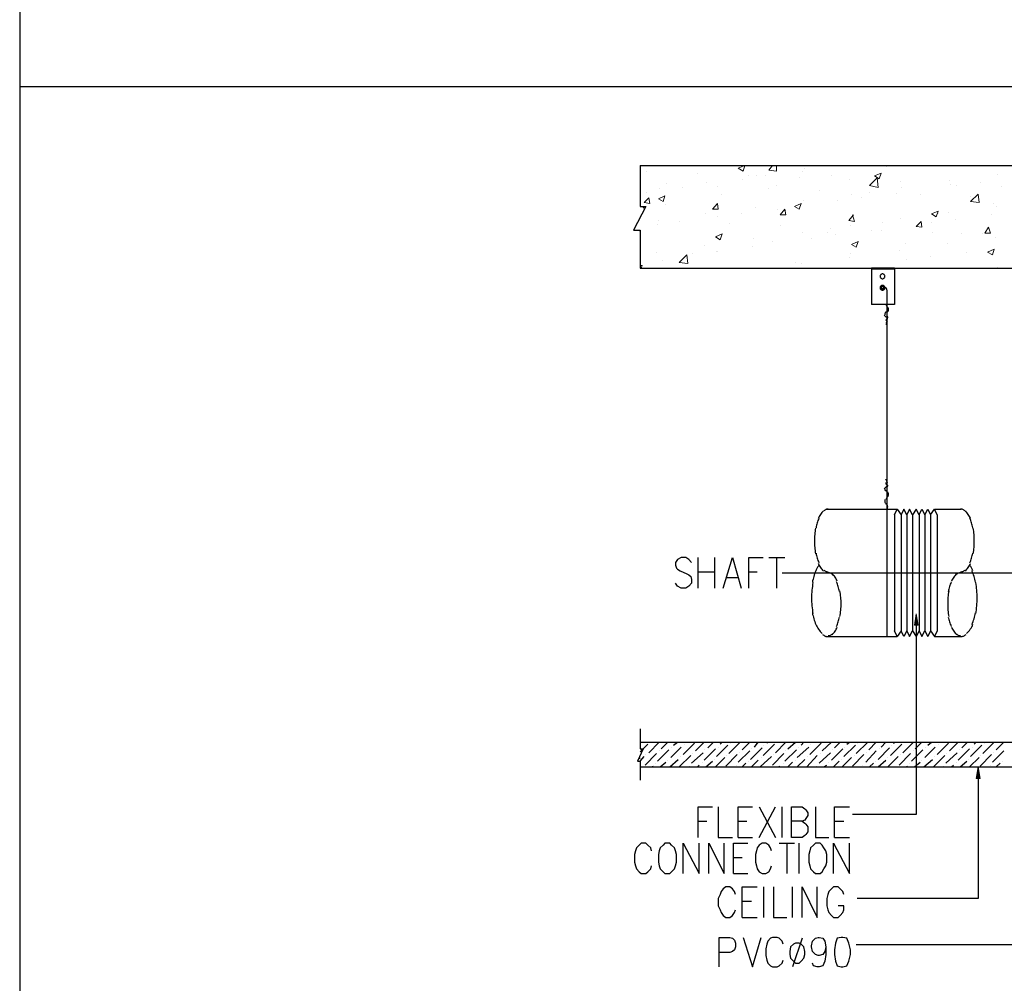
# Model space of a CAD drawing. Header units: millimetres. Extents: x 0 to 420, y 0 to 297.
# Tile 4 of 39: x 48 to 92, y 110 to 152. Entities that reach past the tile are written whole.
import ezdxf

# ---------------------------------------------------------------- set-up
doc = ezdxf.new("R2010")
doc.units = ezdxf.units.MM
doc.layers.add('FILL_000000', color=7, linetype='Continuous')
doc.layers.add('LINE_000000', color=7, linetype='Continuous')

msp = doc.modelspace()

# ---------------------------------------------------------------- hatches: boundary and pattern name
at = {"layer": 'FILL_000000'}
h = msp.add_hatch(color=7, dxfattribs=at)
h.dxf.hatch_style = 1
h.paths.add_polyline_path([(87.799, 125.476), (87.884, 125.984), (87.969, 125.476), (87.799, 125.476)])
h = msp.add_hatch(color=7, dxfattribs=at)
h.dxf.hatch_style = 1
h.paths.add_polyline_path([(90.551, 118.66), (90.636, 119.168), (90.72, 118.66), (90.551, 118.66)])

# ---------------------------------------------------------------- linework, layer by layer
at = {"layer": 'LINE_000000', "lineweight": 25}
for p, q in [((48.006, 149.437), (331.174, 149.437)), ((75.607, 145.923), (116.628, 145.923)), ((75.861, 144.103), (75.311, 143.044)), ((75.777, 144.018), (75.734, 144.103)), ((75.311, 143.044), (75.607, 143.044)), ((75.607, 143.002), (75.565, 143.044)), ((75.607, 143.044), (75.607, 141.351)), ((75.607, 141.351), (96.943, 141.351)), ((86.91, 141.309), (85.894, 141.309)), ((86.91, 141.351), (86.91, 139.742)), ((86.572, 140.377), (86.572, 124.968)), ((86.91, 139.742), (85.894, 139.742)), ((83.862, 130.641), (87.037, 130.641)), ((88.519, 130.387), (88.688, 130.641)), ((88.688, 130.641), (89.874, 130.641)), ((88.815, 130.387), (88.688, 130.641)), ((86.91, 130.387), (86.91, 125.222)), ((87.207, 130.387), (87.207, 125.222)), ((87.461, 130.387), (87.461, 125.222)), ((87.715, 130.387), (87.715, 125.222)), ((88.011, 130.387), (88.011, 125.222)), ((88.265, 130.387), (88.265, 125.222)), ((88.519, 130.387), (88.519, 125.222)), ((88.815, 130.387), (88.815, 125.222)), ((78.19, 127.127), (78.19, 128.482)), ((78.909, 128.482), (78.909, 127.127)), ((81.322, 128.482), (82.042, 128.482)), ((81.661, 128.482), (81.661, 127.127)), ((78.19, 127.847), (78.909, 127.847)), ((79.46, 127.593), (79.968, 127.593)), ((80.433, 127.847), (80.814, 127.847)), ((81.915, 127.804), (115.909, 127.804)), ((83.862, 124.968), (87.037, 124.968)), ((87.715, 125.222), (87.884, 124.968)), ((88.011, 125.222), (87.884, 124.968)), ((88.519, 125.222), (88.392, 124.968)), ((88.519, 125.222), (88.688, 124.968)), ((88.815, 125.222), (88.688, 124.968)), ((88.688, 124.968), (89.874, 124.968)), ((75.607, 120.862), (75.607, 119.973)), ((75.607, 120.227), (75.65, 120.269)), ((75.607, 120.269), (102.658, 120.269)), ((75.607, 119.846), (75.946, 120.184)), ((75.988, 119.803), (76.454, 120.269)), ((76.539, 119.973), (76.835, 120.269)), ((76.962, 119.592), (77.428, 120.057)), ((77.004, 120.015), (77.004, 120.015)), ((77.089, 120.142), (77.258, 120.269)), ((77.512, 119.719), (78.02, 120.227)), ((77.555, 120.184), (77.555, 120.184)), ((78.063, 119.888), (78.444, 120.269)), ((78.613, 120.015), (78.867, 120.269)), ((78.994, 119.634), (79.502, 120.142)), ((79.079, 120.057), (79.079, 120.057)), ((79.163, 120.184), (79.248, 120.269)), ((79.544, 119.761), (80.052, 120.269)), ((79.629, 120.227), (79.629, 120.227)), ((80.137, 119.93), (80.476, 120.269)), ((80.518, 119.507), (81.026, 120.015)), ((80.687, 120.057), (80.857, 120.269)), ((81.068, 119.676), (81.576, 120.184)), ((81.111, 120.142), (81.111, 120.142)), ((81.238, 120.227), (81.28, 120.269)), ((81.619, 119.803), (82.084, 120.269)), ((82.169, 119.973), (82.508, 120.269)), ((82.592, 119.592), (83.1, 120.057)), ((82.635, 120.015), (82.635, 120.015)), ((82.762, 120.142), (82.889, 120.269)), ((83.143, 119.719), (83.651, 120.227)), ((83.185, 120.184), (83.185, 120.184)), ((83.693, 119.888), (84.116, 120.269)), ((84.243, 120.015), (84.497, 120.269)), ((84.667, 119.634), (85.175, 120.142)), ((84.709, 120.057), (84.709, 120.057)), ((84.794, 120.184), (84.921, 120.269)), ((85.217, 119.761), (85.725, 120.269)), ((85.259, 120.227), (85.259, 120.227)), ((85.767, 119.93), (86.106, 120.269)), ((86.191, 119.507), (86.699, 120.015)), ((86.318, 120.057), (86.529, 120.269)), ((86.741, 119.676), (87.249, 120.184)), ((86.783, 120.142), (86.783, 120.142)), ((86.868, 120.227), (86.953, 120.269)), ((87.291, 119.803), (87.757, 120.269)), ((87.842, 119.973), (88.138, 120.269)), ((88.265, 119.592), (88.731, 120.057)), ((88.307, 120.015), (88.307, 120.015)), ((88.392, 120.142), (88.561, 120.269)), ((88.815, 119.719), (89.323, 120.227)), ((88.858, 120.184), (88.858, 120.184)), ((89.366, 119.888), (89.747, 120.269)), ((89.916, 120.015), (90.17, 120.269)), ((90.297, 119.634), (90.805, 120.142)), ((90.382, 120.057), (90.382, 120.057)), ((90.466, 120.184), (90.551, 120.269)), ((90.847, 119.761), (91.355, 120.269)), ((90.932, 120.227), (90.932, 120.227)), ((91.44, 119.93), (91.779, 120.269)), ((75.607, 119.973), (75.734, 119.973)), ((75.607, 119.422), (75.777, 119.634)), ((75.692, 119.888), (75.65, 119.973)), ((75.819, 119.253), (76.327, 119.761)), ((75.861, 119.719), (75.861, 119.719)), ((76.369, 119.422), (76.877, 119.93)), ((76.454, 119.888), (76.454, 119.888)), ((77.343, 119.168), (77.851, 119.676)), ((77.385, 119.634), (77.385, 119.634)), ((77.893, 119.338), (78.401, 119.803)), ((77.936, 119.761), (77.936, 119.761)), ((78.444, 119.465), (78.952, 119.973)), ((78.486, 119.93), (78.486, 119.93)), ((78.952, 119.168), (79.375, 119.592)), ((79.417, 119.211), (79.925, 119.719)), ((79.46, 119.676), (79.46, 119.676)), ((79.968, 119.38), (80.476, 119.888)), ((80.01, 119.803), (80.01, 119.803)), ((80.56, 119.973), (80.56, 119.973)), ((80.941, 119.168), (81.449, 119.634)), ((80.984, 119.592), (80.984, 119.592)), ((81.492, 119.253), (82, 119.761)), ((81.534, 119.719), (81.534, 119.719)), ((82.042, 119.422), (82.55, 119.93)), ((82.084, 119.888), (82.084, 119.888)), ((83.016, 119.168), (83.481, 119.676)), ((83.058, 119.634), (83.058, 119.634)), ((83.566, 119.338), (84.074, 119.803)), ((83.608, 119.761), (83.608, 119.761)), ((84.116, 119.465), (84.624, 119.973)), ((84.159, 119.93), (84.159, 119.93)), ((84.582, 119.168), (85.005, 119.592)), ((85.048, 119.211), (85.556, 119.719)), ((85.132, 119.676), (85.132, 119.676)), ((85.64, 119.38), (86.106, 119.888)), ((85.683, 119.803), (85.683, 119.803)), ((86.233, 119.973), (86.233, 119.973)), ((86.614, 119.168), (87.08, 119.634)), ((86.614, 119.592), (86.614, 119.592)), ((87.122, 119.253), (87.63, 119.761)), ((87.164, 119.719), (87.164, 119.719)), ((87.672, 119.422), (88.18, 119.93)), ((87.757, 119.888), (87.757, 119.888)), ((88.646, 119.168), (89.154, 119.676)), ((88.688, 119.634), (88.688, 119.634)), ((89.196, 119.338), (89.704, 119.803)), ((89.239, 119.761), (89.239, 119.761)), ((89.747, 119.465), (90.255, 119.973)), ((89.789, 119.93), (89.789, 119.93)), ((90.255, 119.168), (90.678, 119.592)), ((90.72, 119.211), (91.228, 119.719)), ((90.763, 119.676), (90.763, 119.676)), ((91.271, 119.38), (91.779, 119.888)), ((91.313, 119.803), (91.313, 119.803)), ((75.607, 119.549), (75.565, 119.549)), ((75.607, 119.168), (102.658, 119.168)), ((75.734, 119.168), (75.734, 119.168)), ((76.115, 119.168), (76.2, 119.211)), ((76.285, 119.338), (76.285, 119.338)), ((76.496, 119.168), (76.75, 119.38)), ((76.835, 119.465), (76.835, 119.465)), ((76.92, 119.168), (77.301, 119.507)), ((77.809, 119.211), (77.809, 119.211)), ((78.147, 119.168), (78.232, 119.253)), ((78.359, 119.38), (78.359, 119.38)), ((78.528, 119.168), (78.825, 119.422)), ((78.909, 119.507), (78.909, 119.507)), ((79.756, 119.168), (79.756, 119.168)), ((79.883, 119.253), (79.883, 119.253)), ((80.137, 119.168), (80.306, 119.338)), ((80.433, 119.422), (80.433, 119.422)), ((80.56, 119.168), (80.857, 119.465)), ((81.365, 119.168), (81.365, 119.168)), ((81.746, 119.168), (81.83, 119.211)), ((81.957, 119.338), (81.957, 119.338)), ((82.169, 119.168), (82.381, 119.38)), ((82.508, 119.465), (82.508, 119.465)), ((82.592, 119.168), (82.931, 119.507)), ((83.439, 119.211), (83.439, 119.211)), ((83.778, 119.168), (83.905, 119.253)), ((83.989, 119.38), (83.989, 119.38)), ((84.201, 119.168), (84.455, 119.422)), ((84.54, 119.507), (84.54, 119.507)), ((85.386, 119.168), (85.429, 119.168)), ((85.513, 119.253), (85.513, 119.253)), ((85.81, 119.168), (85.979, 119.338)), ((86.064, 119.422), (86.064, 119.422)), ((86.191, 119.168), (86.529, 119.465)), ((87.037, 119.168), (87.037, 119.168)), ((87.418, 119.168), (87.503, 119.211)), ((87.588, 119.338), (87.588, 119.338)), ((87.799, 119.168), (88.053, 119.38)), ((88.138, 119.465), (88.138, 119.465)), ((88.223, 119.168), (88.604, 119.507)), ((89.112, 119.211), (89.112, 119.211)), ((89.45, 119.168), (89.535, 119.253)), ((89.662, 119.38), (89.662, 119.38)), ((89.831, 119.168), (90.128, 119.422)), ((90.212, 119.507), (90.212, 119.507)), ((91.059, 119.168), (91.059, 119.168)), ((91.186, 119.253), (91.186, 119.253)), ((91.44, 119.168), (91.609, 119.338)), ((91.736, 119.422), (91.736, 119.422)), ((80.899, 116.036), (81.619, 117.39)), ((80.899, 117.39), (81.619, 116.036)), ((81.915, 116.036), (81.915, 117.39)), ((78.19, 116.755), (78.571, 116.755)), ((79.968, 116.755), (80.349, 116.755)), ((84.243, 116.755), (84.667, 116.755)), ((79.968, 116.036), (80.603, 116.036)), ((81.788, 115.782), (82.465, 115.782)), ((82.127, 115.782), (82.127, 114.427)), ((82.677, 114.427), (82.677, 115.782)), ((84.243, 116.036), (84.921, 116.036)), ((79.756, 115.147), (80.137, 115.147)), ((79.756, 114.427), (80.391, 114.427)), ((81.111, 112.48), (81.111, 113.834)), ((82.381, 112.48), (82.381, 113.834)), ((80.137, 113.199), (80.56, 113.199)), ((80.137, 112.48), (80.814, 112.48)), ((82.804, 111.548), (82.381, 110.278))]:
    msp.add_line(p, q, dxfattribs=at)
at = {"layer": 'LINE_000000', "lineweight": 0}
for p, q in [((79.968, 145.796), (80.264, 145.923)), ((80.179, 145.669), (80.264, 145.923)), ((81.322, 145.711), (81.492, 145.923)), ((81.661, 145.669), (81.661, 145.923)), ((86.572, 145.881), (86.572, 145.881)), ((75.904, 145.669), (75.904, 145.669)), ((78.147, 145.584), (78.147, 145.584)), ((79.968, 145.796), (80.179, 145.669)), ((80.433, 145.457), (80.433, 145.457)), ((80.772, 145.457), (80.772, 145.457)), ((81.195, 145.457), (81.195, 145.457)), ((81.322, 145.711), (81.661, 145.669)), ((82.804, 145.669), (82.804, 145.669)), ((82.931, 145.796), (82.931, 145.796)), ((84.116, 145.457), (84.116, 145.457)), ((86.021, 145.457), (86.318, 145.584)), ((86.021, 145.457), (86.233, 145.33)), ((86.233, 145.33), (86.318, 145.584)), ((91.482, 145.542), (91.482, 145.542)), ((76.793, 145.119), (76.793, 145.119)), ((78.571, 145.161), (78.571, 145.161)), ((79.036, 144.992), (79.036, 144.992)), ((80.137, 145.288), (80.137, 145.288)), ((81.661, 145.034), (81.661, 145.034)), ((82.677, 145.373), (82.677, 145.373)), ((84.921, 145.288), (84.921, 145.288)), ((85.81, 145.034), (86.148, 145.373)), ((85.81, 145.034), (86.191, 144.949)), ((86.191, 144.949), (86.148, 145.373)), ((87.164, 145.203), (87.164, 145.203)), ((89.366, 145.246), (89.366, 145.246)), ((89.408, 145.076), (89.408, 145.076)), ((89.662, 145.034), (89.662, 145.034)), ((90.72, 145.161), (90.72, 145.161)), ((91.694, 144.992), (91.694, 144.992)), ((75.904, 144.738), (75.904, 144.738)), ((76.412, 144.441), (76.708, 144.568)), ((76.454, 144.907), (76.454, 144.907)), ((76.623, 144.314), (76.708, 144.568)), ((77.47, 144.949), (77.47, 144.949)), ((79.206, 144.611), (79.206, 144.611)), ((81.322, 144.907), (81.322, 144.907)), ((83.566, 144.822), (83.566, 144.822)), ((85.005, 144.653), (85.005, 144.653)), ((85.81, 144.738), (85.81, 144.738)), ((86.995, 144.695), (86.995, 144.695)), ((87.207, 144.949), (87.207, 144.949)), ((88.053, 144.611), (88.053, 144.611)), ((90.297, 144.314), (90.636, 144.653)), ((90.297, 144.526), (90.297, 144.526)), ((90.678, 144.272), (90.636, 144.653)), ((75.777, 144.272), (75.988, 144.484)), ((75.777, 144.272), (76.031, 144.23)), ((76.031, 144.23), (75.988, 144.484)), ((76.412, 144.441), (76.623, 144.314)), ((76.75, 144.187), (76.75, 144.187)), ((78.825, 143.976), (79.036, 144.23)), ((79.079, 143.976), (79.036, 144.23)), ((82.465, 144.103), (82.762, 144.23)), ((82.465, 144.103), (82.677, 143.976)), ((82.677, 143.976), (82.762, 144.23)), ((82.889, 144.357), (82.889, 144.357)), ((84.37, 144.357), (84.37, 144.357)), ((85.429, 144.484), (85.429, 144.484)), ((90.297, 144.314), (90.678, 144.272)), ((91.313, 144.23), (91.313, 144.23)), ((91.44, 144.103), (91.44, 144.103)), ((78.528, 143.764), (78.528, 143.764)), ((78.825, 143.976), (79.079, 143.976)), ((80.095, 143.764), (80.095, 143.764)), ((80.73, 144.06), (80.73, 144.06)), ((81.703, 143.976), (81.703, 143.976)), ((81.83, 143.722), (82.042, 143.976)), ((81.83, 143.722), (82.084, 143.722)), ((82.084, 143.722), (82.042, 143.976)), ((84.878, 143.468), (85.09, 143.722)), ((85.132, 143.425), (85.048, 143.722)), ((88.561, 143.764), (88.858, 143.891)), ((88.561, 143.764), (88.773, 143.637)), ((88.773, 143.637), (88.858, 143.891)), ((88.858, 143.806), (88.858, 143.806)), ((89.323, 143.849), (89.323, 143.849)), ((91.228, 143.722), (91.228, 143.722)), ((76.369, 143.298), (76.369, 143.298)), ((76.412, 143.468), (76.412, 143.468)), ((77.343, 143.425), (77.343, 143.425)), ((79.036, 143.637), (79.036, 143.637)), ((79.587, 143.341), (79.587, 143.341)), ((81.83, 143.256), (81.83, 143.256)), ((84.878, 143.468), (85.132, 143.425)), ((84.963, 143.256), (84.963, 143.256)), ((86.402, 143.383), (86.402, 143.383)), ((87.164, 143.552), (87.164, 143.552)), ((87.884, 143.214), (88.096, 143.425)), ((87.884, 143.214), (88.138, 143.171)), ((88.138, 143.171), (88.096, 143.425)), ((88.561, 143.383), (88.561, 143.383)), ((89.62, 143.51), (89.62, 143.51)), ((78.952, 142.748), (79.248, 142.875)), ((79.163, 142.621), (79.248, 142.875)), ((82.846, 142.96), (82.846, 142.96)), ((83.947, 142.96), (83.947, 142.96)), ((84.074, 143.129), (84.074, 143.129)), ((84.286, 142.833), (84.286, 142.833)), ((85.894, 143.044), (85.894, 143.044)), ((86.318, 143.044), (86.318, 143.044)), ((88.604, 142.96), (88.604, 142.96)), ((89.874, 142.875), (89.874, 142.875)), ((90.847, 142.875), (90.847, 142.875)), ((90.932, 142.917), (91.101, 143.171)), ((90.932, 142.917), (91.186, 142.917)), ((91.186, 142.917), (91.101, 143.171)), ((78.486, 142.367), (78.486, 142.367)), ((78.952, 142.748), (79.163, 142.621)), ((80.645, 142.663), (80.645, 142.663)), ((81.492, 142.536), (81.492, 142.536)), ((83.227, 142.663), (83.227, 142.663)), ((85.005, 142.409), (85.302, 142.536)), ((85.005, 142.409), (85.217, 142.282)), ((85.217, 142.282), (85.302, 142.536)), ((87.418, 142.452), (87.418, 142.452)), ((89.281, 142.452), (89.281, 142.452)), ((91.398, 142.706), (91.398, 142.706)), ((76.327, 142.071), (76.327, 142.071)), ((77.343, 141.605), (77.682, 141.944)), ((77.724, 141.563), (77.682, 141.944)), ((77.936, 141.986), (77.936, 141.986)), ((78.994, 142.113), (78.994, 142.113)), ((79.036, 142.113), (79.036, 142.113)), ((80.603, 142.325), (80.603, 142.325)), ((84.963, 142.028), (84.963, 142.028)), ((87.122, 142.155), (87.122, 142.155)), ((90.128, 142.071), (90.128, 142.071)), ((91.059, 142.071), (91.355, 142.198)), ((91.059, 142.071), (91.271, 141.944)), ((91.271, 141.944), (91.355, 142.198)), ((75.607, 141.478), (75.692, 141.478)), ((75.65, 141.351), (75.692, 141.478)), ((76.581, 141.69), (76.581, 141.69)), ((77.343, 141.605), (77.724, 141.563)), ((82.508, 141.605), (82.508, 141.605)), ((82.762, 141.563), (82.762, 141.563)), ((84.921, 141.817), (84.921, 141.817)), ((87.461, 141.732), (87.461, 141.732)), ((88.519, 141.859), (88.519, 141.859)), ((84.794, 141.351), (84.794, 141.351)), ((91.482, 141.393), (91.482, 141.393))]:
    msp.add_line(p, q, dxfattribs=at)
at = {"layer": 'LINE_000000', "lineweight": 25}
for points in [[(48.006, 264.414), (48.006, 34.417), (331.174, 34.417), (331.174, 264.414), (48.006, 264.414)], [(48.006, 264.414), (48.006, 34.417), (331.174, 34.417), (331.174, 264.414), (48.006, 264.414)], [(86.487, 140.991), (86.485, 141.012), (86.479, 141.032), (86.469, 141.05), (86.456, 141.066), (86.44, 141.079), (86.422, 141.089), (86.403, 141.095), (86.381, 141.097), (86.36, 141.095), (86.34, 141.089), (86.322, 141.079), (86.306, 141.066), (86.293, 141.05), (86.284, 141.032), (86.277, 141.012), (86.275, 140.991), (86.277, 140.97), (86.284, 140.95), (86.293, 140.932), (86.306, 140.916), (86.322, 140.903), (86.34, 140.894), (86.36, 140.887), (86.381, 140.885), (86.403, 140.887), (86.422, 140.894), (86.44, 140.903), (86.456, 140.916), (86.469, 140.932), (86.479, 140.95), (86.485, 140.97), (86.487, 140.991)], [(86.487, 140.483), (86.485, 140.504), (86.479, 140.524), (86.469, 140.542), (86.456, 140.558), (86.44, 140.571), (86.422, 140.581), (86.403, 140.587), (86.381, 140.589), (86.36, 140.587), (86.34, 140.581), (86.322, 140.571), (86.306, 140.558), (86.293, 140.542), (86.284, 140.524), (86.277, 140.504), (86.275, 140.483), (86.277, 140.462), (86.284, 140.442), (86.293, 140.424), (86.306, 140.408), (86.322, 140.395), (86.34, 140.386), (86.36, 140.379), (86.381, 140.377), (86.403, 140.379), (86.422, 140.386), (86.44, 140.395), (86.456, 140.408), (86.469, 140.424), (86.479, 140.442), (86.485, 140.462), (86.487, 140.483)], [(86.445, 140.483), (86.443, 140.496), (86.44, 140.508), (86.434, 140.519), (86.426, 140.528), (86.417, 140.536), (86.406, 140.542), (86.394, 140.545), (86.381, 140.547), (86.368, 140.545), (86.356, 140.542), (86.346, 140.536), (86.336, 140.528), (86.329, 140.519), (86.323, 140.508), (86.319, 140.496), (86.318, 140.483), (86.319, 140.47), (86.323, 140.458), (86.329, 140.448), (86.336, 140.438), (86.346, 140.431), (86.356, 140.425), (86.368, 140.421), (86.381, 140.42), (86.394, 140.421), (86.406, 140.425), (86.417, 140.431), (86.426, 140.438), (86.434, 140.448), (86.44, 140.458), (86.443, 140.47), (86.445, 140.483)], [(76.708, 115.782), (76.623, 115.697), (76.496, 115.57), (76.454, 115.443), (76.412, 115.274), (76.412, 114.935), (76.454, 114.766), (76.496, 114.639), (76.623, 114.512), (76.708, 114.427), (76.92, 114.427), (77.004, 114.512), (77.131, 114.639), (77.174, 114.766), (77.216, 114.935), (77.216, 115.274), (77.174, 115.443), (77.131, 115.57), (77.004, 115.697), (76.92, 115.782), (76.708, 115.782)], [(83.397, 115.782), (83.312, 115.697), (83.185, 115.57), (83.143, 115.443), (83.1, 115.274), (83.1, 114.935), (83.143, 114.766), (83.185, 114.639), (83.312, 114.512), (83.397, 114.427), (83.608, 114.427), (83.693, 114.512), (83.778, 114.639), (83.862, 114.766), (83.905, 114.935), (83.905, 115.274), (83.862, 115.443), (83.778, 115.57), (83.693, 115.697), (83.608, 115.782), (83.397, 115.782)], [(82.508, 111.337), (82.423, 111.294), (82.296, 111.167), (82.254, 110.956), (82.254, 110.829), (82.296, 110.659), (82.423, 110.532), (82.508, 110.448), (82.677, 110.448), (82.762, 110.532), (82.889, 110.659), (82.931, 110.829), (82.931, 110.956), (82.889, 111.167), (82.762, 111.294), (82.677, 111.337), (82.508, 111.337)], [(84.54, 111.591), (84.37, 111.548), (84.286, 111.337), (84.243, 111.04), (84.243, 110.829), (84.286, 110.532), (84.37, 110.321), (84.54, 110.278), (84.624, 110.278), (84.794, 110.321), (84.878, 110.532), (84.963, 110.829), (84.963, 111.04), (84.878, 111.337), (84.794, 111.548), (84.624, 111.591), (84.54, 111.591)]]:
    msp.add_lwpolyline(points, close=True, dxfattribs=at)
for points in [[(75.607, 145.923), (75.607, 144.103), (75.861, 144.103)], [(86.91, 141.351), (85.894, 141.351), (85.894, 139.742)], [(86.449, 140.402), (86.461, 140.414), (86.471, 140.427), (86.478, 140.441), (86.483, 140.456), (86.486, 140.471), (86.487, 140.487), (86.485, 140.504), (86.481, 140.519), (86.474, 140.534), (86.465, 140.548), (86.454, 140.56), (86.442, 140.57), (86.428, 140.578), (86.413, 140.584), (86.398, 140.588), (86.381, 140.589), (86.365, 140.588), (86.349, 140.584), (86.334, 140.578), (86.32, 140.57), (86.308, 140.56), (86.297, 140.548), (86.289, 140.534), (86.282, 140.519), (86.277, 140.504), (86.275, 140.487), (86.276, 140.471), (86.279, 140.456), (86.284, 140.441), (86.292, 140.427), (86.301, 140.414), (86.313, 140.402)], [(86.503, 140.497), (86.483, 140.503), (86.462, 140.504), (86.442, 140.502), (86.423, 140.495), (86.406, 140.485), (86.39, 140.472), (86.377, 140.456), (86.367, 140.437)], [(86.572, 140.396), (86.571, 140.41), (86.568, 140.425), (86.564, 140.439), (86.557, 140.452), (86.549, 140.464), (86.54, 140.474), (86.528, 140.484), (86.516, 140.492)], [(86.533, 139.759), (86.54, 139.731), (86.549, 139.705), (86.56, 139.679), (86.574, 139.655), (86.591, 139.633), (86.609, 139.612), (86.63, 139.593), (86.653, 139.576)], [(86.512, 139.348), (86.504, 139.341), (86.497, 139.332), (86.492, 139.323), (86.489, 139.313), (86.487, 139.303), (86.487, 139.293), (86.489, 139.282), (86.493, 139.272)], [(86.593, 139.404), (86.58, 139.403), (86.567, 139.401), (86.555, 139.399), (86.542, 139.395), (86.53, 139.39), (86.519, 139.384), (86.508, 139.377), (86.497, 139.369)], [(86.598, 139.415), (86.608, 139.421), (86.618, 139.428), (86.627, 139.436), (86.635, 139.445), (86.641, 139.455), (86.647, 139.465), (86.651, 139.477), (86.654, 139.488), (86.656, 139.5), (86.656, 139.512), (86.655, 139.524), (86.653, 139.536), (86.649, 139.547), (86.645, 139.558), (86.639, 139.568), (86.631, 139.578)], [(86.456, 139.262), (86.468, 139.247), (86.481, 139.232), (86.495, 139.219), (86.511, 139.206), (86.527, 139.195), (86.543, 139.185), (86.561, 139.176), (86.579, 139.168)], [(86.531, 139.059), (86.53, 139.056), (86.53, 139.052), (86.529, 139.048), (86.529, 139.044), (86.529, 139.04), (86.53, 139.036), (86.53, 139.032), (86.531, 139.028)], [(86.529, 138.857), (86.535, 138.859), (86.541, 138.863), (86.547, 138.866), (86.552, 138.871), (86.557, 138.876), (86.561, 138.882), (86.564, 138.887), (86.567, 138.894), (86.57, 138.901), (86.571, 138.907), (86.572, 138.914), (86.572, 138.921), (86.571, 138.928), (86.569, 138.935), (86.567, 138.941), (86.564, 138.948)], [(86.609, 139.104), (86.595, 139.1), (86.583, 139.093), (86.571, 139.086), (86.56, 139.076), (86.551, 139.066), (86.543, 139.054), (86.537, 139.041), (86.533, 139.028)], [(86.544, 139.018), (86.55, 139.012), (86.557, 139.005), (86.563, 138.999), (86.57, 138.992), (86.578, 138.987), (86.585, 138.981), (86.593, 138.976), (86.601, 138.971)], [(86.587, 139.119), (86.593, 139.123), (86.598, 139.129), (86.603, 139.135), (86.607, 139.141), (86.61, 139.148), (86.612, 139.156), (86.614, 139.163), (86.614, 139.171), (86.613, 139.179), (86.612, 139.186), (86.61, 139.194), (86.607, 139.201), (86.603, 139.207), (86.598, 139.213), (86.592, 139.219), (86.586, 139.223)], [(86.564, 131.859), (86.567, 131.865), (86.569, 131.872), (86.571, 131.878), (86.572, 131.885), (86.572, 131.892), (86.571, 131.899), (86.57, 131.906), (86.567, 131.912), (86.564, 131.919), (86.561, 131.925), (86.557, 131.93), (86.552, 131.935), (86.547, 131.94), (86.541, 131.944), (86.535, 131.947), (86.529, 131.95)], [(86.531, 131.82), (86.53, 131.817), (86.53, 131.813), (86.529, 131.809), (86.529, 131.805), (86.529, 131.801), (86.53, 131.797), (86.53, 131.793), (86.531, 131.789)], [(86.601, 131.835), (86.593, 131.831), (86.585, 131.825), (86.578, 131.82), (86.57, 131.814), (86.563, 131.808), (86.557, 131.801), (86.55, 131.795), (86.544, 131.788)], [(86.579, 131.638), (86.561, 131.631), (86.543, 131.622), (86.527, 131.612), (86.511, 131.6), (86.495, 131.588), (86.481, 131.574), (86.468, 131.56), (86.456, 131.544)], [(86.493, 131.534), (86.489, 131.524), (86.487, 131.514), (86.487, 131.503), (86.489, 131.493), (86.492, 131.483), (86.497, 131.474), (86.504, 131.466), (86.512, 131.458)], [(86.497, 131.48), (86.508, 131.472), (86.519, 131.465), (86.53, 131.459), (86.542, 131.454), (86.555, 131.45), (86.567, 131.447), (86.58, 131.446), (86.593, 131.445)], [(86.533, 131.779), (86.537, 131.765), (86.543, 131.752), (86.551, 131.741), (86.56, 131.73), (86.571, 131.721), (86.583, 131.713), (86.595, 131.707), (86.609, 131.702)], [(86.586, 131.625), (86.592, 131.63), (86.598, 131.635), (86.603, 131.641), (86.607, 131.648), (86.61, 131.655), (86.612, 131.662), (86.613, 131.67), (86.614, 131.678), (86.614, 131.685), (86.612, 131.693), (86.61, 131.7), (86.607, 131.707), (86.603, 131.714), (86.598, 131.72), (86.593, 131.725), (86.587, 131.73)], [(86.631, 131.228), (86.639, 131.238), (86.645, 131.248), (86.649, 131.259), (86.653, 131.271), (86.655, 131.282), (86.656, 131.294), (86.656, 131.306), (86.654, 131.318), (86.651, 131.33), (86.647, 131.341), (86.641, 131.351), (86.635, 131.361), (86.627, 131.37), (86.618, 131.378), (86.608, 131.385), (86.598, 131.391)], [(86.495, 131.061), (86.489, 131.033), (86.487, 131.006), (86.488, 130.978), (86.492, 130.951), (86.5, 130.924), (86.51, 130.899), (86.524, 130.875), (86.541, 130.852)], [(86.653, 131.23), (86.63, 131.213), (86.609, 131.195), (86.591, 131.174), (86.574, 131.151), (86.56, 131.127), (86.549, 131.102), (86.54, 131.075), (86.533, 131.047)], [(83.754, 130.56), (83.718, 130.523), (83.684, 130.484), (83.652, 130.444), (83.621, 130.403), (83.593, 130.36), (83.567, 130.315), (83.544, 130.269), (83.522, 130.222)], [(83.968, 130.641), (83.942, 130.639), (83.915, 130.636), (83.89, 130.629), (83.865, 130.621), (83.841, 130.609), (83.818, 130.596), (83.797, 130.581), (83.777, 130.563)], [(86.613, 130.763), (86.61, 130.775), (86.606, 130.787), (86.601, 130.798), (86.594, 130.808), (86.586, 130.818), (86.578, 130.826), (86.568, 130.834), (86.557, 130.84)], [(86.558, 130.631), (86.571, 130.642), (86.582, 130.655), (86.592, 130.669), (86.6, 130.684), (86.606, 130.699), (86.611, 130.716), (86.613, 130.732), (86.614, 130.749)], [(86.91, 130.387), (87.037, 130.641), (87.207, 130.387)], [(87.461, 130.387), (87.334, 130.641), (87.207, 130.387)], [(88.011, 130.387), (87.884, 130.641), (87.715, 130.387), (87.588, 130.641), (87.461, 130.387)], [(88.011, 130.387), (88.138, 130.641), (88.265, 130.387), (88.392, 130.641), (88.519, 130.387)], [(90.044, 130.563), (90.024, 130.581), (90.003, 130.596), (89.98, 130.609), (89.956, 130.621), (89.931, 130.629), (89.905, 130.636), (89.879, 130.639), (89.853, 130.641)], [(90.298, 130.222), (90.277, 130.269), (90.253, 130.315), (90.227, 130.36), (90.199, 130.403), (90.169, 130.444), (90.137, 130.484), (90.103, 130.523), (90.067, 130.56)], [(83.551, 130.233), (83.53, 130.182), (83.511, 130.13), (83.493, 130.078), (83.477, 130.026), (83.462, 129.973), (83.448, 129.92), (83.436, 129.866), (83.426, 129.812)], [(90.395, 129.812), (90.384, 129.866), (90.372, 129.92), (90.359, 129.973), (90.344, 130.026), (90.328, 130.078), (90.31, 130.13), (90.29, 130.182), (90.269, 130.233)], [(83.404, 129.794), (83.393, 129.723), (83.383, 129.652), (83.374, 129.581), (83.367, 129.509), (83.361, 129.438), (83.357, 129.366), (83.355, 129.294), (83.354, 129.222)], [(90.466, 129.222), (90.466, 129.294), (90.463, 129.366), (90.459, 129.438), (90.454, 129.509), (90.447, 129.581), (90.438, 129.652), (90.428, 129.723), (90.416, 129.794)], [(83.354, 129.222), (83.355, 129.151), (83.357, 129.079), (83.361, 129.007), (83.367, 128.936), (83.374, 128.864), (83.383, 128.793), (83.393, 128.722), (83.404, 128.651)], [(90.416, 128.651), (90.428, 128.722), (90.438, 128.793), (90.447, 128.864), (90.454, 128.936), (90.459, 129.007), (90.463, 129.079), (90.466, 129.151), (90.466, 129.222)], [(77.893, 128.27), (77.766, 128.397), (77.639, 128.482), (77.428, 128.482), (77.258, 128.397), (77.174, 128.27), (77.174, 128.143), (77.216, 128.016), (77.258, 127.974), (77.385, 127.889), (77.682, 127.762), (77.766, 127.72), (77.851, 127.635), (77.893, 127.508), (77.893, 127.339), (77.766, 127.212), (77.639, 127.127), (77.428, 127.127), (77.258, 127.212), (77.174, 127.339)], [(79.29, 127.127), (79.714, 128.482), (80.095, 127.127)], [(80.433, 127.127), (80.433, 128.482), (81.068, 128.482)], [(83.426, 128.675), (83.436, 128.621), (83.448, 128.568), (83.462, 128.514), (83.477, 128.461), (83.493, 128.409), (83.511, 128.357), (83.53, 128.305), (83.551, 128.254)], [(90.269, 128.254), (90.29, 128.305), (90.31, 128.357), (90.328, 128.409), (90.344, 128.461), (90.359, 128.514), (90.372, 128.568), (90.384, 128.621), (90.395, 128.675)], [(83.418, 127.897), (83.392, 127.835), (83.368, 127.773), (83.346, 127.71), (83.326, 127.646), (83.308, 127.582), (83.291, 127.517), (83.276, 127.452), (83.264, 127.387)], [(83.555, 128.143), (83.535, 128.114), (83.515, 128.085), (83.496, 128.055), (83.478, 128.025), (83.461, 127.994), (83.445, 127.963), (83.43, 127.931), (83.415, 127.899)], [(83.522, 128.223), (83.544, 128.176), (83.567, 128.13), (83.593, 128.085), (83.621, 128.042), (83.652, 128.001), (83.684, 127.961), (83.718, 127.922), (83.754, 127.885)], [(83.777, 127.924), (83.797, 127.907), (83.818, 127.891), (83.841, 127.878), (83.865, 127.867), (83.89, 127.858), (83.915, 127.852), (83.942, 127.848), (83.968, 127.847)], [(89.853, 127.847), (89.879, 127.848), (89.905, 127.852), (89.931, 127.858), (89.956, 127.867), (89.98, 127.878), (90.003, 127.891), (90.024, 127.907), (90.044, 127.924)], [(90.067, 127.885), (90.103, 127.922), (90.137, 127.961), (90.169, 128.001), (90.199, 128.042), (90.227, 128.085), (90.253, 128.13), (90.277, 128.176), (90.298, 128.223)], [(90.406, 127.899), (90.391, 127.931), (90.376, 127.963), (90.36, 127.994), (90.342, 128.025), (90.324, 128.055), (90.306, 128.085), (90.286, 128.114), (90.266, 128.143)], [(90.515, 127.387), (90.502, 127.452), (90.487, 127.517), (90.471, 127.582), (90.452, 127.646), (90.432, 127.71), (90.41, 127.773), (90.386, 127.835), (90.361, 127.897)], [(84.16, 127.727), (84.14, 127.744), (84.118, 127.76), (84.095, 127.773), (84.072, 127.784), (84.047, 127.793), (84.021, 127.799), (83.995, 127.803), (83.968, 127.804)], [(84.372, 127.428), (84.35, 127.475), (84.327, 127.521), (84.301, 127.566), (84.273, 127.609), (84.242, 127.65), (84.21, 127.69), (84.176, 127.729), (84.14, 127.766)], [(89.681, 127.766), (89.645, 127.729), (89.61, 127.69), (89.578, 127.65), (89.548, 127.609), (89.52, 127.566), (89.494, 127.521), (89.47, 127.475), (89.449, 127.428)], [(89.853, 127.804), (89.826, 127.803), (89.8, 127.799), (89.774, 127.793), (89.749, 127.784), (89.725, 127.773), (89.702, 127.76), (89.681, 127.744), (89.661, 127.727)], [(83.289, 127.375), (83.275, 127.289), (83.262, 127.203), (83.251, 127.116), (83.243, 127.03), (83.236, 126.943), (83.231, 126.856), (83.228, 126.769), (83.227, 126.683)], [(84.468, 126.976), (84.458, 127.03), (84.446, 127.083), (84.432, 127.137), (84.417, 127.19), (84.401, 127.242), (84.383, 127.294), (84.364, 127.346), (84.343, 127.397)], [(89.436, 127.397), (89.415, 127.346), (89.395, 127.294), (89.377, 127.242), (89.361, 127.19), (89.346, 127.137), (89.333, 127.083), (89.321, 127.03), (89.31, 126.976)], [(90.593, 126.683), (90.592, 126.769), (90.589, 126.856), (90.585, 126.943), (90.578, 127.03), (90.569, 127.116), (90.559, 127.203), (90.546, 127.289), (90.532, 127.375)], [(83.227, 126.683), (83.228, 126.596), (83.231, 126.509), (83.236, 126.422), (83.243, 126.335), (83.251, 126.249), (83.262, 126.162), (83.275, 126.076), (83.289, 125.99)], [(84.54, 126.429), (84.539, 126.5), (84.537, 126.572), (84.533, 126.644), (84.527, 126.715), (84.52, 126.787), (84.511, 126.858), (84.501, 126.929), (84.49, 127)], [(89.331, 127), (89.319, 126.929), (89.309, 126.858), (89.301, 126.787), (89.294, 126.715), (89.288, 126.644), (89.284, 126.572), (89.282, 126.5), (89.281, 126.429)], [(90.532, 125.99), (90.546, 126.076), (90.559, 126.162), (90.569, 126.249), (90.578, 126.335), (90.585, 126.422), (90.589, 126.509), (90.592, 126.596), (90.593, 126.683)], [(84.49, 125.857), (84.501, 125.928), (84.511, 125.999), (84.52, 126.07), (84.527, 126.142), (84.533, 126.213), (84.537, 126.285), (84.539, 126.357), (84.54, 126.429)], [(89.281, 126.429), (89.282, 126.357), (89.284, 126.285), (89.288, 126.213), (89.294, 126.142), (89.301, 126.07), (89.309, 125.999), (89.319, 125.928), (89.331, 125.857)], [(83.264, 126.021), (83.276, 125.955), (83.291, 125.89), (83.308, 125.825), (83.326, 125.761), (83.346, 125.698), (83.368, 125.635), (83.392, 125.572), (83.418, 125.511)], [(84.343, 125.418), (84.364, 125.469), (84.383, 125.521), (84.401, 125.573), (84.417, 125.625), (84.432, 125.678), (84.446, 125.731), (84.458, 125.785), (84.468, 125.839)], [(96.52, 126.026), (96.52, 111.252), (85.217, 111.252)], [(89.31, 125.839), (89.321, 125.785), (89.333, 125.731), (89.346, 125.678), (89.361, 125.625), (89.377, 125.573), (89.395, 125.521), (89.415, 125.469), (89.436, 125.418)], [(90.361, 125.511), (90.386, 125.572), (90.41, 125.635), (90.432, 125.698), (90.452, 125.761), (90.471, 125.825), (90.487, 125.89), (90.502, 125.955), (90.515, 126.021)], [(83.415, 125.508), (83.441, 125.452), (83.47, 125.397), (83.502, 125.343), (83.536, 125.291), (83.573, 125.241), (83.612, 125.193), (83.654, 125.146), (83.698, 125.102)], [(84.14, 125.049), (84.176, 125.086), (84.21, 125.124), (84.242, 125.164), (84.273, 125.206), (84.301, 125.249), (84.327, 125.294), (84.35, 125.339), (84.372, 125.386)], [(87.884, 125.476), (87.884, 117.052), (85.048, 117.052)], [(89.449, 125.386), (89.47, 125.339), (89.494, 125.294), (89.52, 125.249), (89.548, 125.206), (89.578, 125.164), (89.61, 125.124), (89.645, 125.086), (89.681, 125.049)], [(90.123, 125.102), (90.167, 125.146), (90.208, 125.193), (90.248, 125.241), (90.284, 125.291), (90.319, 125.343), (90.35, 125.397), (90.379, 125.452), (90.406, 125.508)], [(83.72, 125.068), (83.746, 125.045), (83.774, 125.025), (83.803, 125.008), (83.834, 124.994), (83.866, 124.983), (83.9, 124.975), (83.934, 124.97), (83.968, 124.968)], [(83.968, 125.01), (83.995, 125.012), (84.021, 125.015), (84.047, 125.022), (84.072, 125.03), (84.095, 125.042), (84.118, 125.055), (84.14, 125.07), (84.16, 125.088)], [(87.461, 125.222), (87.334, 124.968), (87.207, 125.222), (87.037, 124.968), (86.91, 125.222)], [(87.461, 125.222), (87.588, 124.968), (87.715, 125.222)], [(88.011, 125.222), (88.138, 124.968), (88.265, 125.222), (88.392, 124.968)], [(89.661, 125.088), (89.681, 125.07), (89.702, 125.055), (89.725, 125.042), (89.749, 125.03), (89.774, 125.022), (89.8, 125.015), (89.826, 125.012), (89.853, 125.01)], [(89.853, 124.968), (89.887, 124.97), (89.921, 124.975), (89.954, 124.983), (89.986, 124.994), (90.017, 125.008), (90.047, 125.025), (90.075, 125.045), (90.101, 125.068)], [(75.734, 119.973), (75.48, 119.422), (75.607, 119.422), (75.607, 118.576)], [(90.636, 118.66), (90.636, 113.326), (85.259, 113.326)], [(78.19, 116.036), (78.19, 117.39), (78.825, 117.39)], [(79.079, 117.39), (79.079, 116.036), (79.714, 116.036)], [(79.968, 116.036), (79.968, 117.39), (80.603, 117.39)], [(82.804, 116.755), (82.931, 116.671), (82.973, 116.628), (83.058, 116.501), (83.058, 116.29), (82.973, 116.163), (82.931, 116.12), (82.804, 116.036), (82.338, 116.036), (82.338, 117.39), (82.804, 117.39), (82.931, 117.306), (82.973, 117.263), (83.058, 117.136), (83.058, 117.009), (82.973, 116.882), (82.931, 116.798), (82.804, 116.755), (82.338, 116.755)], [(83.397, 117.39), (83.397, 116.036), (83.989, 116.036)], [(84.243, 116.036), (84.243, 117.39), (84.921, 117.39)], [(76.115, 115.443), (76.073, 115.57), (75.946, 115.697), (75.861, 115.782), (75.65, 115.782), (75.565, 115.697), (75.438, 115.57), (75.396, 115.443), (75.353, 115.274), (75.353, 114.935), (75.396, 114.766), (75.438, 114.639), (75.565, 114.512), (75.65, 114.427), (75.861, 114.427), (75.946, 114.512), (76.073, 114.639), (76.115, 114.766)], [(77.512, 114.427), (77.512, 115.782), (78.232, 114.427), (78.232, 115.782)], [(78.655, 114.427), (78.655, 115.782), (79.333, 114.427), (79.333, 115.782)], [(79.756, 114.427), (79.756, 115.782), (80.391, 115.782)], [(81.449, 115.443), (81.407, 115.57), (81.322, 115.697), (81.195, 115.782), (81.026, 115.782), (80.899, 115.697), (80.814, 115.57), (80.772, 115.443), (80.73, 115.274), (80.73, 114.935), (80.772, 114.766), (80.814, 114.639), (80.899, 114.512), (81.026, 114.427), (81.195, 114.427), (81.322, 114.512), (81.407, 114.639), (81.449, 114.766)], [(84.201, 114.427), (84.201, 115.782), (84.921, 114.427), (84.921, 115.782)], [(79.841, 113.496), (79.798, 113.623), (79.714, 113.75), (79.587, 113.834), (79.417, 113.834), (79.29, 113.75), (79.206, 113.623), (79.163, 113.496), (79.079, 113.326), (79.079, 112.988), (79.163, 112.818), (79.206, 112.691), (79.29, 112.564), (79.417, 112.48), (79.587, 112.48), (79.714, 112.564), (79.798, 112.691), (79.841, 112.818)], [(80.137, 112.48), (80.137, 113.834), (80.814, 113.834)], [(81.534, 113.834), (81.534, 112.48), (82.127, 112.48)], [(82.804, 112.48), (82.804, 113.834), (83.481, 112.48), (83.481, 113.834)], [(84.667, 113.496), (84.624, 113.623), (84.497, 113.75), (84.413, 113.834), (84.201, 113.834), (84.116, 113.75), (83.989, 113.623), (83.947, 113.496), (83.905, 113.326), (83.905, 112.988), (83.947, 112.818), (83.989, 112.691), (84.116, 112.564), (84.201, 112.48), (84.413, 112.48), (84.497, 112.564), (84.624, 112.691), (84.667, 112.818), (84.667, 112.988), (84.413, 112.988)], [(79.121, 110.278), (79.121, 111.591), (79.587, 111.591), (79.714, 111.548), (79.798, 111.464), (79.841, 111.337), (79.841, 111.167), (79.798, 111.04), (79.714, 110.956), (79.587, 110.913), (79.121, 110.913)], [(80.179, 111.591), (80.603, 110.278), (80.984, 111.591)], [(81.957, 111.294), (81.915, 111.421), (81.788, 111.548), (81.703, 111.591), (81.492, 111.591), (81.407, 111.548), (81.28, 111.421), (81.238, 111.294), (81.195, 111.083), (81.195, 110.786), (81.238, 110.575), (81.28, 110.448), (81.407, 110.321), (81.492, 110.278), (81.703, 110.278), (81.788, 110.321), (81.915, 110.448), (81.957, 110.575)], [(83.862, 111.167), (83.82, 110.956), (83.735, 110.829), (83.566, 110.786), (83.524, 110.786), (83.397, 110.829), (83.27, 110.956), (83.227, 111.167), (83.227, 111.21), (83.27, 111.421), (83.397, 111.548), (83.524, 111.591), (83.566, 111.591), (83.735, 111.548), (83.82, 111.421), (83.862, 111.167), (83.862, 110.829), (83.82, 110.532), (83.735, 110.321), (83.566, 110.278), (83.481, 110.278), (83.312, 110.321), (83.27, 110.448)]]:
    msp.add_lwpolyline(points, dxfattribs=at)
at = {"layer": 'LINE_000000', "lineweight": 0}
for points in [[(87.799, 125.476), (87.884, 125.984), (87.969, 125.476), (87.799, 125.476)], [(90.551, 118.66), (90.636, 119.168), (90.72, 118.66), (90.551, 118.66)]]:
    msp.add_lwpolyline(points, close=True, dxfattribs=at)

doc.saveas('drawing.dxf')
